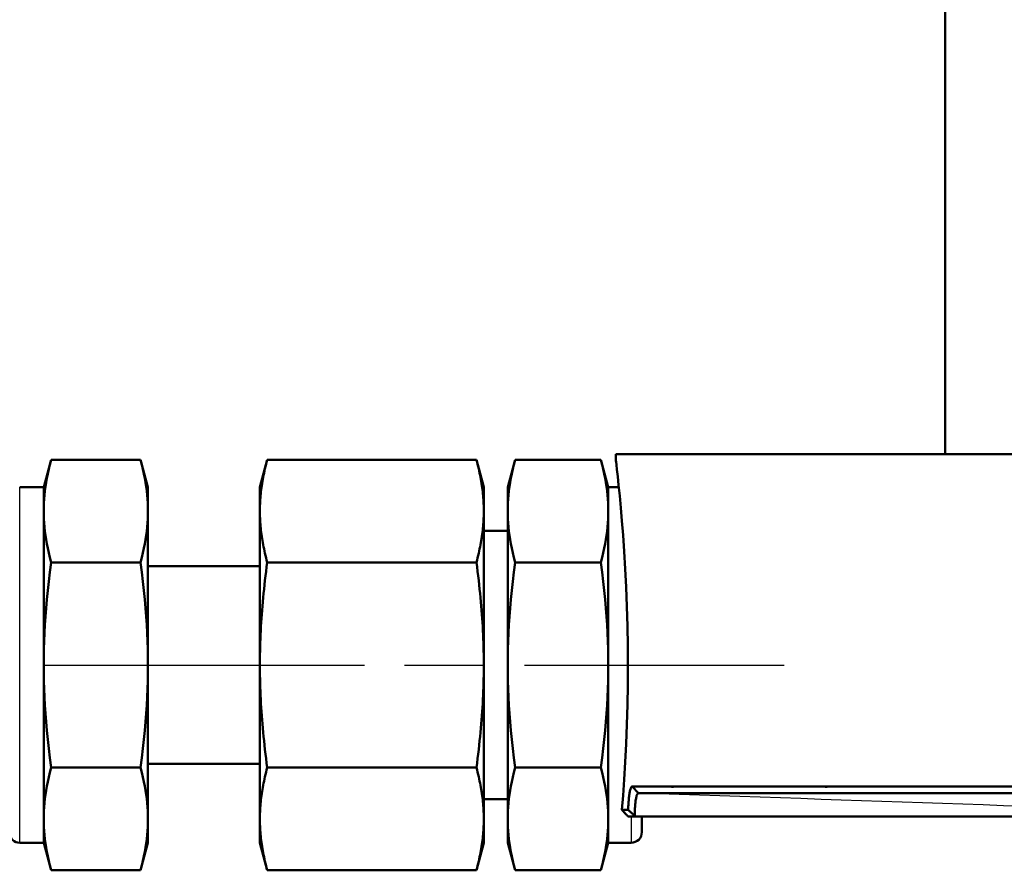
# Model space of a CAD drawing. Header units: millimetres. Extents: x 125 to 1848, y 446 to 2425.
# Tile 7 of 14: x 544 to 619, y 1993 to 2058. Entities that reach past the tile are written whole.
import ezdxf

# ---------------------------------------------------------------- set-up
doc = ezdxf.new("R2010")
doc.units = ezdxf.units.MM
doc.header["$LTSCALE"] = 10
doc.linetypes.add('CHAIN', pattern=[0.3543, 0.2362, -0.0295, 0.0591, -0.0295])
for name, color, linetype, lineweight in [('Mittellinie(DIN)', 4, 'CHAIN', 25), ('Sichtbare Kanten(DIN)', 7, 'Continuous', 50), ('Sichtbare tangentiale Kanten(DIN)', 3, 'Continuous', 25)]:
    doc.layers.add(name, color=color, linetype=linetype, lineweight=lineweight)

msp = doc.modelspace()

# ---------------------------------------------------------------- linework, layer by layer
at = {"layer": 'Mittellinie(DIN)', "linetype": 'CHAIN', "ltscale": 10.2978}
msp.add_line((509.392, 2008.748), (602.065, 2008.748), dxfattribs=at)
at = {"layer": 'Sichtbare Kanten(DIN)'}
for p, q in [((614.299, 2215.748), (614.299, 2024.748)), ((589.299, 2024.748), (854.299, 2024.748)), ((589.299, 2024.748), (589.299, 2024.248)), ((545.856, 2022.248), (546.416, 2024.337)), ((546.416, 2024.337), (553.205, 2024.337)), ((553.765, 2022.248), (553.205, 2024.337)), ((562.265, 2022.249), (562.824, 2024.337)), ((562.824, 2024.337), (578.706, 2024.337)), ((579.265, 2022.249), (578.706, 2024.337)), ((581.083, 2022.248), (581.643, 2024.337)), ((588.16, 2024.337), (581.643, 2024.337)), ((588.72, 2022.248), (588.16, 2024.337)), ((545.856, 2022.248), (544.03, 2022.248)), ((545.856, 1995.248), (545.856, 2022.248)), ((553.765, 1995.248), (553.765, 2022.248)), ((562.265, 2022.249), (562.265, 2020.52)), ((579.265, 2022.249), (579.265, 2020.52)), ((581.083, 2022.248), (581.083, 1995.248)), ((588.72, 2022.248), (588.72, 1995.248)), ((588.72, 2022.248), (589.518, 2022.248)), ((562.265, 2020.36), (562.265, 2020.52)), ((562.265, 2020.36), (562.265, 2008.908)), ((579.265, 2020.52), (579.265, 2020.36)), ((579.265, 2020.36), (579.265, 2008.908)), ((579.265, 2018.936), (581.083, 2018.936)), ((546.416, 2016.543), (553.205, 2016.543)), ((553.765, 2016.248), (562.265, 2016.248)), ((562.824, 2016.542), (578.706, 2016.542)), ((588.16, 2016.543), (581.643, 2016.543)), ((562.265, 2008.588), (562.265, 2008.908)), ((579.265, 2008.908), (579.265, 2008.588)), ((562.265, 2008.588), (562.265, 1997.137)), ((579.265, 2008.588), (579.265, 1997.137)), ((553.765, 2001.248), (562.265, 2001.248)), ((546.416, 2000.954), (553.205, 2000.954)), ((562.824, 2000.954), (578.706, 2000.954)), ((588.16, 2000.954), (581.643, 2000.954)), ((854.299, 1999.531), (590.533, 1999.531)), ((590.533, 1999.531), (591.018, 1999.026)), ((591.018, 1999.026), (853.81, 1999.026)), ((593.603, 1999.531), (593.603, 1999.433)), ((605.265, 1999.531), (605.265, 1999.433)), ((579.265, 1998.56), (581.083, 1998.56)), ((589.75, 1997.748), (590.226, 1997.748)), ((562.265, 1996.977), (562.265, 1997.137)), ((562.265, 1996.977), (562.265, 1995.247)), ((579.265, 1997.137), (579.265, 1996.977)), ((579.265, 1996.977), (579.265, 1995.247)), ((590.772, 1997.248), (590.209, 1997.248)), ((590.772, 1997.248), (590.719, 1997.302)), ((590.772, 1997.248), (625.014, 1997.248)), ((591.265, 1996.058), (591.265, 1997.248)), ((545.856, 1995.248), (544.03, 1995.248)), ((545.856, 1995.248), (546.416, 1993.159)), ((553.765, 1995.248), (553.205, 1993.159)), ((562.265, 1995.247), (562.824, 1993.16)), ((579.265, 1995.247), (578.706, 1993.16)), ((581.083, 1995.248), (581.643, 1993.159)), ((588.72, 1995.248), (588.16, 1993.159)), ((588.72, 1995.248), (590.455, 1995.248)), ((546.416, 1993.159), (553.205, 1993.159)), ((562.824, 1993.16), (578.706, 1993.16)), ((588.16, 1993.159), (581.643, 1993.159))]:
    msp.add_line(p, q, dxfattribs=at)
at = {"layer": 'Sichtbare Kanten(DIN)', "flags": 128}
for points in [[(546.416, 2016.543), (546.321, 2016.911), (546.236, 2017.267), (546.161, 2017.613), (546.095, 2017.949), (546.037, 2018.277), (545.988, 2018.598), (545.947, 2018.914), (545.914, 2019.224), (545.889, 2019.532), (545.871, 2019.836), (545.86, 2020.138), (545.856, 2020.44), (545.86, 2020.742), (545.871, 2021.044), (545.889, 2021.348), (545.914, 2021.656), (545.947, 2021.966), (545.988, 2022.282), (546.037, 2022.603), (546.095, 2022.931), (546.161, 2023.267), (546.236, 2023.613), (546.321, 2023.969), (546.416, 2024.337)], [(553.205, 2024.337), (553.3, 2023.969), (553.385, 2023.613), (553.46, 2023.267), (553.527, 2022.931), (553.584, 2022.603), (553.633, 2022.282), (553.674, 2021.966), (553.707, 2021.656), (553.732, 2021.348), (553.751, 2021.044), (553.761, 2020.742), (553.765, 2020.44), (553.761, 2020.138), (553.751, 2019.836), (553.732, 2019.532), (553.707, 2019.224), (553.674, 2018.914), (553.633, 2018.598), (553.584, 2018.277), (553.527, 2017.949), (553.46, 2017.613), (553.385, 2017.267), (553.3, 2016.911), (553.205, 2016.543)], [(562.265, 2020.52), (562.267, 2020.673), (562.271, 2020.826), (562.276, 2020.979), (562.284, 2021.132), (562.293, 2021.285), (562.304, 2021.438), (562.317, 2021.591), (562.332, 2021.744), (562.348, 2021.898), (562.367, 2022.052), (562.387, 2022.207), (562.409, 2022.363), (562.433, 2022.52), (562.458, 2022.677), (562.486, 2022.836), (562.516, 2022.996), (562.547, 2023.158), (562.581, 2023.321), (562.616, 2023.485), (562.654, 2023.652), (562.693, 2023.82), (562.735, 2023.99), (562.778, 2024.162), (562.824, 2024.337)], [(578.706, 2024.337), (578.752, 2024.162), (578.796, 2023.99), (578.837, 2023.82), (578.877, 2023.652), (578.914, 2023.485), (578.95, 2023.321), (578.983, 2023.158), (579.015, 2022.996), (579.044, 2022.836), (579.072, 2022.677), (579.097, 2022.52), (579.121, 2022.363), (579.143, 2022.207), (579.164, 2022.052), (579.182, 2021.898), (579.198, 2021.744), (579.213, 2021.591), (579.226, 2021.438), (579.237, 2021.285), (579.246, 2021.132), (579.254, 2020.979), (579.259, 2020.826), (579.263, 2020.673), (579.265, 2020.52)], [(581.643, 2016.543), (581.548, 2016.911), (581.463, 2017.267), (581.388, 2017.613), (581.322, 2017.949), (581.265, 2018.277), (581.216, 2018.598), (581.175, 2018.914), (581.142, 2019.224), (581.116, 2019.532), (581.098, 2019.836), (581.087, 2020.138), (581.083, 2020.44), (581.087, 2020.742), (581.098, 2021.044), (581.116, 2021.348), (581.142, 2021.656), (581.175, 2021.966), (581.216, 2022.282), (581.265, 2022.603), (581.322, 2022.931), (581.388, 2023.267), (581.463, 2023.613), (581.548, 2023.969), (581.643, 2024.337)], [(588.16, 2024.337), (588.255, 2023.969), (588.34, 2023.613), (588.415, 2023.267), (588.481, 2022.931), (588.538, 2022.603), (588.587, 2022.282), (588.628, 2021.966), (588.661, 2021.656), (588.687, 2021.348), (588.705, 2021.044), (588.716, 2020.742), (588.72, 2020.44), (588.716, 2020.138), (588.705, 2019.836), (588.687, 2019.532), (588.661, 2019.224), (588.628, 2018.914), (588.587, 2018.598), (588.538, 2018.277), (588.481, 2017.949), (588.415, 2017.613), (588.34, 2017.267), (588.255, 2016.911), (588.16, 2016.543)], [(589.299, 2024.248), (589.307, 2024.177), (589.332, 2023.958), (589.375, 2023.586), (589.432, 2023.064), (589.503, 2022.398), (589.582, 2021.602), (589.667, 2020.693), (589.754, 2019.695), (589.841, 2018.596), (589.926, 2017.377), (590.006, 2016.057), (590.076, 2014.655), (590.133, 2013.193), (590.176, 2011.697), (590.201, 2010.193), (590.209, 2008.711), (590.2, 2007.226), (590.174, 2005.722), (590.131, 2004.227), (590.073, 2002.768), (590.002, 2001.37), (589.922, 2000.054), (589.836, 1998.841), (589.75, 1997.748)], [(562.824, 2016.542), (562.778, 2016.717), (562.735, 2016.889), (562.693, 2017.06), (562.654, 2017.228), (562.616, 2017.394), (562.581, 2017.558), (562.547, 2017.721), (562.516, 2017.883), (562.486, 2018.043), (562.458, 2018.202), (562.433, 2018.359), (562.409, 2018.516), (562.387, 2018.672), (562.367, 2018.827), (562.348, 2018.981), (562.332, 2019.135), (562.317, 2019.289), (562.304, 2019.442), (562.293, 2019.594), (562.284, 2019.747), (562.276, 2019.9), (562.271, 2020.053), (562.267, 2020.206), (562.265, 2020.36)], [(579.265, 2020.36), (579.263, 2020.206), (579.259, 2020.053), (579.254, 2019.9), (579.246, 2019.747), (579.237, 2019.594), (579.226, 2019.442), (579.213, 2019.289), (579.198, 2019.135), (579.182, 2018.981), (579.164, 2018.827), (579.143, 2018.672), (579.121, 2018.516), (579.097, 2018.359), (579.072, 2018.202), (579.044, 2018.043), (579.015, 2017.883), (578.983, 2017.721), (578.95, 2017.558), (578.914, 2017.394), (578.877, 2017.228), (578.837, 2017.06), (578.796, 2016.889), (578.752, 2016.717), (578.706, 2016.542)], [(546.416, 2000.954), (546.321, 2001.69), (546.236, 2002.403), (546.161, 2003.094), (546.095, 2003.766), (546.037, 2004.422), (545.988, 2005.065), (545.947, 2005.696), (545.914, 2006.317), (545.889, 2006.931), (545.871, 2007.54), (545.86, 2008.145), (545.856, 2008.748), (545.86, 2009.351), (545.871, 2009.956), (545.889, 2010.565), (545.914, 2011.179), (545.947, 2011.801), (545.988, 2012.432), (546.037, 2013.074), (546.095, 2013.73), (546.161, 2014.403), (546.236, 2015.094), (546.321, 2015.806), (546.416, 2016.543)], [(553.205, 2016.543), (553.3, 2015.806), (553.385, 2015.094), (553.46, 2014.403), (553.527, 2013.73), (553.584, 2013.074), (553.633, 2012.432), (553.674, 2011.801), (553.707, 2011.179), (553.732, 2010.565), (553.751, 2009.956), (553.761, 2009.351), (553.765, 2008.748), (553.761, 2008.145), (553.751, 2007.54), (553.732, 2006.931), (553.707, 2006.317), (553.674, 2005.696), (553.633, 2005.065), (553.584, 2004.422), (553.527, 2003.766), (553.46, 2003.094), (553.385, 2002.403), (553.3, 2001.69), (553.205, 2000.954)], [(562.265, 2008.908), (562.267, 2009.215), (562.271, 2009.522), (562.276, 2009.828), (562.284, 2010.133), (562.293, 2010.439), (562.304, 2010.744), (562.317, 2011.05), (562.332, 2011.357), (562.348, 2011.665), (562.367, 2011.974), (562.387, 2012.284), (562.409, 2012.595), (562.433, 2012.909), (562.458, 2013.224), (562.486, 2013.542), (562.516, 2013.862), (562.547, 2014.185), (562.581, 2014.51), (562.616, 2014.84), (562.654, 2015.172), (562.693, 2015.508), (562.735, 2015.849), (562.778, 2016.193), (562.824, 2016.542)], [(578.706, 2016.542), (578.752, 2016.193), (578.796, 2015.849), (578.837, 2015.508), (578.877, 2015.172), (578.914, 2014.84), (578.95, 2014.51), (578.983, 2014.185), (579.015, 2013.862), (579.044, 2013.542), (579.072, 2013.224), (579.097, 2012.909), (579.121, 2012.595), (579.143, 2012.284), (579.164, 2011.974), (579.182, 2011.665), (579.198, 2011.357), (579.213, 2011.05), (579.226, 2010.744), (579.237, 2010.439), (579.246, 2010.133), (579.254, 2009.828), (579.259, 2009.522), (579.263, 2009.215), (579.265, 2008.908)], [(581.643, 2000.954), (581.548, 2001.69), (581.463, 2002.403), (581.388, 2003.094), (581.322, 2003.766), (581.265, 2004.422), (581.216, 2005.065), (581.175, 2005.696), (581.142, 2006.317), (581.116, 2006.931), (581.098, 2007.54), (581.087, 2008.145), (581.083, 2008.748), (581.087, 2009.351), (581.098, 2009.956), (581.116, 2010.565), (581.142, 2011.179), (581.175, 2011.801), (581.216, 2012.432), (581.265, 2013.074), (581.322, 2013.73), (581.388, 2014.403), (581.463, 2015.094), (581.548, 2015.806), (581.643, 2016.543)], [(588.16, 2016.543), (588.255, 2015.806), (588.34, 2015.094), (588.415, 2014.403), (588.481, 2013.73), (588.538, 2013.074), (588.587, 2012.432), (588.628, 2011.801), (588.661, 2011.179), (588.687, 2010.565), (588.705, 2009.956), (588.716, 2009.351), (588.72, 2008.748), (588.716, 2008.145), (588.705, 2007.54), (588.687, 2006.931), (588.661, 2006.317), (588.628, 2005.696), (588.587, 2005.065), (588.538, 2004.422), (588.481, 2003.766), (588.415, 2003.094), (588.34, 2002.403), (588.255, 2001.69), (588.16, 2000.954)], [(562.824, 2000.954), (562.778, 2001.303), (562.735, 2001.648), (562.693, 2001.988), (562.654, 2002.324), (562.616, 2002.657), (562.581, 2002.986), (562.547, 2003.312), (562.516, 2003.635), (562.486, 2003.955), (562.458, 2004.272), (562.433, 2004.588), (562.409, 2004.901), (562.387, 2005.213), (562.367, 2005.523), (562.348, 2005.832), (562.332, 2006.139), (562.317, 2006.446), (562.304, 2006.752), (562.293, 2007.058), (562.284, 2007.363), (562.276, 2007.669), (562.271, 2007.975), (562.267, 2008.281), (562.265, 2008.588)], [(579.265, 2008.588), (579.263, 2008.281), (579.259, 2007.975), (579.254, 2007.669), (579.246, 2007.363), (579.237, 2007.058), (579.226, 2006.752), (579.213, 2006.446), (579.198, 2006.139), (579.182, 2005.832), (579.164, 2005.523), (579.143, 2005.213), (579.121, 2004.901), (579.097, 2004.588), (579.072, 2004.272), (579.044, 2003.955), (579.015, 2003.635), (578.983, 2003.312), (578.95, 2002.986), (578.914, 2002.657), (578.877, 2002.324), (578.837, 2001.988), (578.796, 2001.648), (578.752, 2001.303), (578.706, 2000.954)], [(546.416, 1993.159), (546.321, 1993.528), (546.236, 1993.884), (546.161, 1994.229), (546.095, 1994.565), (546.037, 1994.893), (545.988, 1995.215), (545.947, 1995.53), (545.914, 1995.841), (545.889, 1996.148), (545.871, 1996.452), (545.86, 1996.755), (545.856, 1997.056), (545.86, 1997.358), (545.871, 1997.661), (545.889, 1997.965), (545.914, 1998.272), (545.947, 1998.583), (545.988, 1998.898), (546.037, 1999.219), (546.095, 1999.548), (546.161, 1999.884), (546.236, 2000.229), (546.321, 2000.585), (546.416, 2000.954)], [(553.205, 2000.954), (553.3, 2000.585), (553.385, 2000.229), (553.46, 1999.884), (553.527, 1999.548), (553.584, 1999.219), (553.633, 1998.898), (553.674, 1998.583), (553.707, 1998.272), (553.732, 1997.965), (553.751, 1997.661), (553.761, 1997.358), (553.765, 1997.056), (553.761, 1996.755), (553.751, 1996.452), (553.732, 1996.148), (553.707, 1995.841), (553.674, 1995.53), (553.633, 1995.215), (553.584, 1994.893), (553.527, 1994.565), (553.46, 1994.229), (553.385, 1993.884), (553.3, 1993.528), (553.205, 1993.159)], [(562.265, 1997.137), (562.267, 1997.29), (562.271, 1997.444), (562.276, 1997.596), (562.284, 1997.749), (562.293, 1997.902), (562.304, 1998.055), (562.317, 1998.208), (562.332, 1998.361), (562.348, 1998.515), (562.367, 1998.669), (562.387, 1998.825), (562.409, 1998.98), (562.433, 1999.137), (562.458, 1999.295), (562.486, 1999.454), (562.516, 1999.614), (562.547, 1999.775), (562.581, 1999.938), (562.616, 2000.103), (562.654, 2000.269), (562.693, 2000.437), (562.735, 2000.607), (562.778, 2000.779), (562.824, 2000.954)], [(578.706, 2000.954), (578.752, 2000.779), (578.796, 2000.607), (578.837, 2000.437), (578.877, 2000.269), (578.914, 2000.103), (578.95, 1999.938), (578.983, 1999.775), (579.015, 1999.614), (579.044, 1999.454), (579.072, 1999.295), (579.097, 1999.137), (579.121, 1998.98), (579.143, 1998.825), (579.164, 1998.669), (579.182, 1998.515), (579.198, 1998.361), (579.213, 1998.208), (579.226, 1998.055), (579.237, 1997.902), (579.246, 1997.749), (579.254, 1997.596), (579.259, 1997.444), (579.263, 1997.29), (579.265, 1997.137)], [(581.643, 1993.159), (581.548, 1993.528), (581.463, 1993.884), (581.388, 1994.229), (581.322, 1994.565), (581.265, 1994.893), (581.216, 1995.215), (581.175, 1995.53), (581.142, 1995.841), (581.116, 1996.148), (581.098, 1996.452), (581.087, 1996.755), (581.083, 1997.056), (581.087, 1997.358), (581.098, 1997.661), (581.116, 1997.965), (581.142, 1998.272), (581.175, 1998.583), (581.216, 1998.898), (581.265, 1999.219), (581.322, 1999.548), (581.388, 1999.884), (581.463, 2000.229), (581.548, 2000.585), (581.643, 2000.954)], [(588.16, 2000.954), (588.255, 2000.585), (588.34, 2000.229), (588.415, 1999.884), (588.481, 1999.548), (588.538, 1999.219), (588.587, 1998.898), (588.628, 1998.583), (588.661, 1998.272), (588.687, 1997.965), (588.705, 1997.661), (588.716, 1997.358), (588.72, 1997.056), (588.716, 1996.755), (588.705, 1996.452), (588.687, 1996.148), (588.661, 1995.841), (588.628, 1995.53), (588.587, 1995.215), (588.538, 1994.893), (588.481, 1994.565), (588.415, 1994.229), (588.34, 1993.884), (588.255, 1993.528), (588.16, 1993.159)], [(590.533, 1999.531), (590.515, 1999.527), (590.497, 1999.517), (590.479, 1999.499), (590.461, 1999.474), (590.444, 1999.443), (590.427, 1999.405), (590.411, 1999.359), (590.395, 1999.308), (590.38, 1999.25), (590.365, 1999.185), (590.35, 1999.115), (590.337, 1999.038), (590.323, 1998.956), (590.311, 1998.868), (590.299, 1998.775), (590.288, 1998.677), (590.277, 1998.574), (590.268, 1998.467), (590.259, 1998.356), (590.251, 1998.24), (590.243, 1998.122), (590.237, 1998), (590.231, 1997.875), (590.226, 1997.748)], [(590.719, 1997.302), (590.721, 1997.42), (590.724, 1997.536), (590.728, 1997.651), (590.733, 1997.764), (590.739, 1997.874), (590.746, 1997.98), (590.754, 1998.084), (590.763, 1998.183), (590.773, 1998.279), (590.784, 1998.37), (590.796, 1998.456), (590.809, 1998.537), (590.822, 1998.612), (590.837, 1998.682), (590.852, 1998.746), (590.868, 1998.804), (590.885, 1998.855), (590.902, 1998.9), (590.92, 1998.938), (590.939, 1998.969), (590.958, 1998.994), (590.977, 1999.012), (590.997, 1999.022), (591.018, 1999.026)], [(589.75, 1997.748), (589.769, 1997.727), (589.789, 1997.706), (589.808, 1997.685), (589.828, 1997.663), (589.847, 1997.642), (589.866, 1997.621), (589.886, 1997.6), (589.905, 1997.579), (589.924, 1997.558), (589.944, 1997.537), (589.963, 1997.516), (589.982, 1997.495), (590.001, 1997.475), (590.02, 1997.454), (590.039, 1997.433), (590.058, 1997.412), (590.077, 1997.392), (590.096, 1997.371), (590.115, 1997.351), (590.134, 1997.33), (590.152, 1997.309), (590.171, 1997.289), (590.19, 1997.269), (590.209, 1997.248)], [(590.719, 1997.302), (590.699, 1997.32), (590.678, 1997.338), (590.658, 1997.357), (590.638, 1997.375), (590.617, 1997.393), (590.597, 1997.412), (590.576, 1997.43), (590.556, 1997.449), (590.535, 1997.467), (590.515, 1997.486), (590.494, 1997.504), (590.474, 1997.523), (590.453, 1997.541), (590.433, 1997.56), (590.412, 1997.579), (590.392, 1997.597), (590.371, 1997.616), (590.35, 1997.635), (590.33, 1997.654), (590.309, 1997.673), (590.288, 1997.692), (590.267, 1997.71), (590.247, 1997.729), (590.226, 1997.748)], [(562.824, 1993.16), (562.778, 1993.334), (562.735, 1993.507), (562.693, 1993.677), (562.654, 1993.845), (562.616, 1994.011), (562.581, 1994.176), (562.547, 1994.339), (562.516, 1994.5), (562.486, 1994.66), (562.458, 1994.819), (562.433, 1994.977), (562.409, 1995.133), (562.387, 1995.289), (562.367, 1995.444), (562.348, 1995.599), (562.332, 1995.752), (562.317, 1995.906), (562.304, 1996.059), (562.293, 1996.212), (562.284, 1996.364), (562.276, 1996.517), (562.271, 1996.67), (562.267, 1996.823), (562.265, 1996.977)], [(579.265, 1996.977), (579.263, 1996.823), (579.259, 1996.67), (579.254, 1996.517), (579.246, 1996.364), (579.237, 1996.212), (579.226, 1996.059), (579.213, 1995.906), (579.198, 1995.752), (579.182, 1995.599), (579.164, 1995.444), (579.143, 1995.289), (579.121, 1995.133), (579.097, 1994.977), (579.072, 1994.819), (579.044, 1994.66), (579.015, 1994.5), (578.983, 1994.339), (578.95, 1994.176), (578.914, 1994.011), (578.877, 1993.845), (578.837, 1993.677), (578.796, 1993.507), (578.752, 1993.334), (578.706, 1993.16)]]:
    msp.add_lwpolyline(points, dxfattribs=at)
at = {"layer": 'Sichtbare Kanten(DIN)'}
for centre, start, end in [((590.455, 1996.058), 270, 0), ((544.03, 1996.058), 188, 270)]:
    msp.add_arc(centre, 0.81, start, end, dxfattribs=at)
at = {"layer": 'Sichtbare tangentiale Kanten(DIN)'}
for p, q in [((544.03, 1995.248), (544.03, 2022.248)), ((590.455, 1997.248), (590.455, 1995.248))]:
    msp.add_line(p, q, dxfattribs=at)
at = {"layer": 'Sichtbare tangentiale Kanten(DIN)', "flags": 128}
msp.add_lwpolyline([(620.259, 1998.014), (618.72, 1998.067), (617.181, 1998.121), (615.643, 1998.174), (614.104, 1998.227), (612.565, 1998.28), (611.026, 1998.333), (609.487, 1998.387), (607.948, 1998.44), (606.409, 1998.493), (604.87, 1998.546), (603.331, 1998.6), (601.792, 1998.653), (600.253, 1998.706), (598.714, 1998.759), (597.175, 1998.813), (595.635, 1998.866), (594.096, 1998.919), (592.557, 1998.972), (591.018, 1999.026)], dxfattribs=at)

doc.saveas('drawing.dxf')
